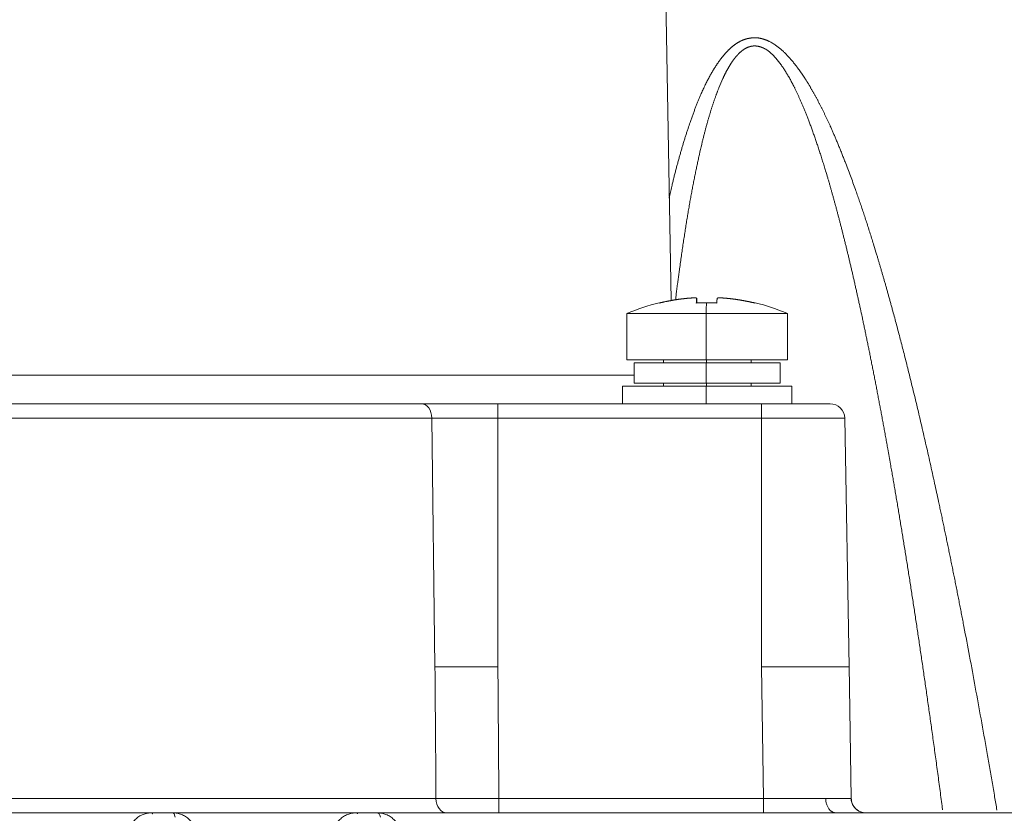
# Model space of a CAD drawing. Header units: millimetres. Extents: x 5437 to 18441, y -4466 to 3128.
# Tile 53 of 256: x 8140 to 8173, y -2734 to -2707. Entities that reach past the tile are written whole.
import ezdxf

# ---------------------------------------------------------------- set-up
doc = ezdxf.new("R2010")
doc.units = ezdxf.units.MM
doc.layers.add('1', color=7, linetype='Continuous', true_color=0xffffff)
doc.dimstyles.get("Standard").update_dxf_attribs({"dimtxt": 0.18, "dimasz": 0.18, "dimexe": 0.18, "dimexo": 0.0625, "dimgap": 0.09, "dimtad": 0, "dimtih": 1, "dimtoh": 1, "dimdec": 4, "dimzin": 0, "dimdsep": 46, "dimtxsty": 'Standard', "dimcen": 0.09, "dimadec": 0, "dimazin": 0, "dimtfac": 1, "dimtdec": 4, "dimtofl": 0, "dimtmove": 0, "dimatfit": 3, "dimfxl": 1, "dimtolj": 1, "dimtzin": 0, "dimarcsym": 0})

# ---------------------------------------------------------------- blocks, each defined once
blk = doc.blocks.new('*D53')
at = {"color": 0, "lineweight": -2, "transparency": 16777216}
for p, q in [((10989.431, -2154.415), (10692.917, -2240.821)), ((11069.431, -2154.415), (10989.431, -2154.415)), ((8443.39, -2896.322), (8443.57, -2896.322)), ((8443.48, -2896.412), (8443.48, -2896.232))]:
    blk.add_line(p, q, dxfattribs=at)
at = {"color": 0, "lineweight": 20, "transparency": 16777216}
blk.add_solid([(10689.187, -2228.02), (10696.648, -2253.622), (10616.112, -2263.203)], dxfattribs=at)
at = {"layer": 'Defpoints', "color": 0, "lineweight": 20, "transparency": 16777216}
for p in [(10616.112, -2263.203), (6270.848, -3529.44)]:
    blk.add_point(p, dxfattribs=at)
at = {"color": 0, "lineweight": 20, "transparency": 16777216, "insert": (11249.521, -2154.415), "char_height": 80, "attachment_point": 5}
blk.add_mtext('\\A1;R2260', dxfattribs=at)
blk = doc.blocks.new('*D54')
at = {"color": 0, "lineweight": -2, "transparency": 16777216}
blk.add_line((7492.685, -2896.322), (7463.516, -2896.322), dxfattribs=at)
at = {"color": 0, "lineweight": -3, "transparency": 16777216}
for start, end in [(14.724706, 87.329624), (101.590205, 175.275294)]:
    blk.add_arc((8434.119, -2896.322), 970.423, start, end, dxfattribs=at)
at = {"color": 0, "lineweight": 20, "transparency": 16777216}
for points in [[(9385.695, -2646.81), (9359.647, -2652.519), (9389.799, -2727.809)], [(7480.316, -2816.939), (7453.672, -2815.84), (7463.696, -2896.322)]]:
    blk.add_solid(points, dxfattribs=at)
at = {"layer": 'Defpoints', "color": 0, "lineweight": 20, "transparency": 16777216}
for p in [(7900.863, -2085.545), (10671.817, -2501.755), (7492.748, -2896.322), (7740.501, -2896.322), (8434.119, -2896.322)]:
    blk.add_point(p, dxfattribs=at)
at = {"color": 0, "lineweight": 20, "transparency": 16777216, "insert": (8359.241, -1928.792), "char_height": 80, "attachment_point": 5}
blk.add_mtext('\\A1;165%%D', dxfattribs=at)

msp = doc.modelspace()

# ---------------------------------------------------------------- linework, layer by layer
at = {"color": 7, "lineweight": 20}
msp.add_arc((8443.47995, -2896.41157), 893, 10.1099821, 350.11198757, dxfattribs=at)
at = {"layer": '1', "color": 0, "lineweight": 20}
for p, q in [((8161.51426, -2694.78666), (8161.88961, -2716.2906)), ((8162.76768, -2716.37332), (8162.76768, -2716.21061)), ((8160.3762, -2716.73437), (8160.3762, -2718.32157)), ((8160.37644, -2716.73437), (8163.09003, -2716.73437)), ((8165.87597, -2716.73437), (8163.09003, -2716.73437)), ((8163.09003, -2718.32157), (8163.09003, -2716.73437)), ((8165.8762, -2718.32157), (8165.8762, -2716.73437)), ((8160.3762, -2718.32157), (8163.09003, -2718.32157)), ((8160.6262, -2718.42157), (8163.09332, -2718.42157)), ((8160.6262, -2718.42157), (8160.6262, -2719.12157)), ((8161.6262, -2718.32157), (8161.6262, -2718.42157)), ((8165.8762, -2718.32157), (8163.09003, -2718.32157)), ((8163.09332, -2719.12157), (8163.09332, -2718.42157)), ((8165.6262, -2718.42157), (8163.09332, -2718.42157)), ((8163.10647, -2718.32157), (8163.10647, -2718.42157)), ((8164.6262, -2718.42157), (8164.6262, -2718.32157)), ((8165.6262, -2719.12157), (8165.6262, -2718.42157)), ((8101.20676, -2718.83902), (8160.62591, -2718.83902)), ((8160.2262, -2719.22157), (8163.08806, -2719.22157)), ((8160.2262, -2719.22157), (8160.2262, -2719.82157)), ((8160.6262, -2719.12157), (8163.09332, -2719.12157)), ((8161.6262, -2719.12157), (8161.6262, -2719.22157)), ((8166.0262, -2719.22157), (8163.08806, -2719.22157)), ((8163.08806, -2719.82157), (8163.08806, -2719.22157)), ((8165.6262, -2719.12157), (8163.09332, -2719.12157)), ((8163.10647, -2719.22157), (8163.10647, -2719.12157)), ((8164.6262, -2719.22157), (8164.6262, -2719.12157)), ((8166.0262, -2719.82157), (8166.0262, -2719.22157)), ((8115.12673, -2719.82157), (8153.34626, -2719.82157)), ((8155.96553, -2719.82157), (8164.97995, -2719.82157)), ((8155.96553, -2720.31284), (8155.96553, -2719.82157)), ((8164.97995, -2719.82157), (8167.33151, -2719.82157)), ((8164.97995, -2720.31284), (8164.97995, -2719.82157)), ((8153.70523, -2720.31284), (8115.02635, -2720.31284)), ((8155.96553, -2720.31284), (8153.70523, -2720.31284)), ((8153.81185, -2728.82157), (8153.70523, -2720.31284)), ((8155.96553, -2720.31284), (8155.96543, -2728.82157)), ((8164.97995, -2720.31284), (8155.96553, -2720.31284)), ((8167.83143, -2720.31284), (8164.97995, -2720.31284)), ((8164.98018, -2728.82157), (8164.97995, -2720.31284)), ((8167.83143, -2720.31284), (8167.97995, -2728.82157)), ((8165.05911, -2733.33029), (8164.98018, -2728.82157)), ((8168.05865, -2733.3303), (8167.97914, -2728.77471)), ((8138.5849, -2733.33029), (8153.84674, -2733.33029)), ((8155.99863, -2733.33029), (8165.05911, -2733.33029)), ((8165.05911, -2733.33029), (8165.05911, -2733.82157)), ((8137.8438, -2733.82157), (8144.11611, -2733.82157)), ((8144.11611, -2733.82157), (8144.8438, -2733.82157)), ((8144.8438, -2733.82157), (8151.11611, -2733.82157)), ((8151.11611, -2733.82157), (8151.8438, -2733.82157)), ((8151.8438, -2733.82157), (8186.91387, -2733.82157))]:
    msp.add_line(p, q, dxfattribs=at)
for centre, radius, start, end in [((8163.1262, -2723.17157), 7, 103.532219, 113.132396), ((8163.1262, -2723.17157), 7, 66.867604, 76.460108), ((8167.33151, -2720.32157), 0.5, 1, 90)]:
    msp.add_arc(centre, radius, start, end, dxfattribs=at)
for centre, major_axis, ratio, start_param, end_param in [((8164.84464, -2722.17934), (-3.35663, 5.81335), 0.01139016, 6.27660872, 6.32877142), ((8163.1262, -2723.17157), (0, -7), 0.01315222, 3.37775616, 3.54532913), ((8153.34626, -2720.32157), (0, -0.5), 0.71791323, 1.58824962, 3.14159265), ((8154.20539, -2733.32157), (0, -0.5), 0.71740425, 4.72984227, 6.28318531)]:
    msp.add_ellipse(centre, major_axis=major_axis, ratio=ratio, start_param=start_param, end_param=end_param, dxfattribs=at)
for points, degree, knots in [([(8163.39604, -2708.3044), (8163.40229, -2708.29466), (8163.41472, -2708.27527), (8163.43352, -2708.24652), (8163.45231, -2708.2182), (8163.4711, -2708.19032), (8163.4899, -2708.16288), (8163.50871, -2708.13587), (8163.52752, -2708.10931), (8163.54634, -2708.08318), (8163.56517, -2708.05748), (8163.584, -2708.03223), (8163.60284, -2708.00741), (8163.62169, -2707.98302), (8163.64054, -2707.95908), (8163.6594, -2707.93557), (8163.67826, -2707.9125), (8163.69713, -2707.88987), (8163.71601, -2707.86768), (8163.73489, -2707.84592), (8163.75378, -2707.8246), (8163.77268, -2707.80371), (8163.79159, -2707.78327), (8163.8105, -2707.76326), (8163.82942, -2707.74369), (8163.84834, -2707.72455), (8163.86727, -2707.70585), (8163.88621, -2707.68759), (8163.90516, -2707.66977), (8163.92411, -2707.65239), (8163.94307, -2707.63544), (8163.96204, -2707.61893), (8163.98102, -2707.60285), (8164, -2707.58722), (8164.01899, -2707.57202), (8164.03799, -2707.55726), (8164.057, -2707.54293), (8164.07601, -2707.52904), (8164.09503, -2707.51559), (8164.11406, -2707.50259), (8164.13309, -2707.48999), (8164.14586, -2707.48191), (8164.15222, -2707.47789)], 3, [0, 0, 0, 0, 0.03004253, 0.05980133, 0.08927788, 0.11847369, 0.14739034, 0.17602943, 0.20439261, 0.23248159, 0.26029812, 0.28784401, 0.31512112, 0.34213137, 0.36887673, 0.39535923, 0.42158097, 0.44754409, 0.47325083, 0.49870347, 0.52390437, 0.54885596, 0.57356073, 0.59802128, 0.62224025, 0.64622038, 0.66996449, 0.69347548, 0.71675635, 0.73981018, 0.76264013, 0.78524947, 0.80764157, 0.82981989, 0.85178799, 0.87354954, 0.8951083, 0.91646816, 0.93763311, 0.95860723, 0.97939476, 1, 1, 1, 1]), ([(8164.15222, -2707.47789), (8164.15754, -2707.47459), (8164.16815, -2707.46801), (8164.18418, -2707.45842), (8164.20025, -2707.44907), (8164.21639, -2707.43997), (8164.23258, -2707.43112), (8164.24882, -2707.42251), (8164.26513, -2707.41416), (8164.28149, -2707.40605), (8164.2979, -2707.3982), (8164.31437, -2707.39058), (8164.32541, -2707.3857), (8164.33093, -2707.38326)], 3, [0, 0, 0, 0, 0.0922428, 0.18418183, 0.27582921, 0.36719718, 0.45829809, 0.54914439, 0.63974866, 0.73012354, 0.82028181, 0.91023631, 1, 1, 1, 1]), ([(8164.33093, -2707.38326), (8164.33647, -2707.38098), (8164.34754, -2707.37642), (8164.36424, -2707.36992), (8164.38099, -2707.36367), (8164.39779, -2707.3577), (8164.41464, -2707.352), (8164.43155, -2707.34658), (8164.44852, -2707.34142), (8164.46554, -2707.33654), (8164.48261, -2707.33194), (8164.49973, -2707.3276), (8164.51691, -2707.32354), (8164.53414, -2707.31976), (8164.55143, -2707.31624), (8164.56877, -2707.313), (8164.58616, -2707.31003), (8164.60805, -2707.30665), (8164.63438, -2707.30316), (8164.66511, -2707.29998), (8164.69568, -2707.29771), (8164.72608, -2707.29634), (8164.75633, -2707.29588), (8164.78641, -2707.29633), (8164.81633, -2707.29769), (8164.84609, -2707.29991), (8164.86586, -2707.30215), (8164.87573, -2707.30328)], 3, [0, 0, 0, 0, 0.03228798, 0.06450305, 0.09665088, 0.12873717, 0.16076763, 0.19274803, 0.22468415, 0.2565818, 0.28844682, 0.32028504, 0.35210235, 0.3839046, 0.41569769, 0.4474875, 0.47927993, 0.51108086, 0.56717802, 0.62274891, 0.67782781, 0.73244992, 0.78665132, 0.84046895, 0.89394052, 0.9471045, 1, 1, 1, 1]), ([(8164.87573, -2707.30328), (8164.8807, -2707.30401), (8164.89066, -2707.30549), (8164.90562, -2707.30798), (8164.92061, -2707.31069), (8164.93564, -2707.3136), (8164.94565, -2707.31572), (8164.95067, -2707.31678)], 3, [0, 0, 0, 0, 0.19863259, 0.39791732, 0.59788591, 0.79856978, 1, 1, 1, 1]), ([(8164.95067, -2707.31678), (8164.95622, -2707.31801), (8164.96733, -2707.32045), (8164.98396, -2707.32444), (8165.00059, -2707.32865), (8165.01721, -2707.33311), (8165.03382, -2707.33782), (8165.05042, -2707.34278), (8165.06702, -2707.34799), (8165.0836, -2707.35344), (8165.10019, -2707.35914), (8165.11676, -2707.36509), (8165.13332, -2707.37129), (8165.14988, -2707.37773), (8165.16643, -2707.38442), (8165.18297, -2707.39137), (8165.19951, -2707.39855), (8165.21604, -2707.40599), (8165.23256, -2707.41367), (8165.26243, -2707.42801), (8165.30586, -2707.45047), (8165.36273, -2707.48309), (8165.42037, -2707.51929), (8165.47427, -2707.55606), (8165.5238, -2707.59192), (8165.5683, -2707.62562), (8165.61113, -2707.65969), (8165.65232, -2707.6941), (8165.69291, -2707.72988), (8165.73351, -2707.76736), (8165.77476, -2707.80681), (8165.81604, -2707.84776), (8165.85738, -2707.89022), (8165.89877, -2707.93417), (8165.94021, -2707.97962), (8165.98171, -2708.02657), (8166.02325, -2708.07502), (8166.06485, -2708.12496), (8166.1065, -2708.1764), (8166.14821, -2708.22934), (8166.18995, -2708.28379), (8166.2318, -2708.3397), (8166.2594, -2708.37776), (8166.27331, -2708.39694)], 3, [0, 0, 0, 0, 0.01040833, 0.02083011, 0.03126708, 0.04172096, 0.05219349, 0.06268637, 0.07320131, 0.08373999, 0.09430411, 0.10489533, 0.1155153, 0.12616567, 0.13684807, 0.14756411, 0.15831539, 0.16910349, 0.17992999, 0.19079642, 0.22808451, 0.26653779, 0.30622076, 0.34719218, 0.38008008, 0.41221295, 0.44360833, 0.47428509, 0.50426343, 0.53604963, 0.56835044, 0.60117803, 0.63454399, 0.66845936, 0.70293466, 0.73797989, 0.77360457, 0.80981779, 0.84662817, 0.88404394, 0.92207292, 0.96072258, 1, 1, 1, 1]), ([(8164.49797, -2707.63231), (8164.49388, -2707.63414), (8164.48566, -2707.63783), (8164.47341, -2707.64368), (8164.46117, -2707.64979), (8164.44893, -2707.65617), (8164.43671, -2707.66282), (8164.4245, -2707.66975), (8164.41229, -2707.67695), (8164.4001, -2707.68442), (8164.38792, -2707.69216), (8164.37575, -2707.70017), (8164.36359, -2707.70846), (8164.35144, -2707.71702), (8164.3393, -2707.72585), (8164.32718, -2707.73495), (8164.31506, -2707.74433), (8164.30295, -2707.75397), (8164.29086, -2707.76389), (8164.27878, -2707.77408), (8164.26671, -2707.78454), (8164.25465, -2707.79528), (8164.2426, -2707.80629), (8164.23056, -2707.81757), (8164.21853, -2707.82912), (8164.20652, -2707.84094), (8164.19452, -2707.85304), (8164.18253, -2707.8654), (8164.17055, -2707.87804), (8164.15858, -2707.89095), (8164.14662, -2707.90414), (8164.13468, -2707.91759), (8164.12274, -2707.93132), (8164.11082, -2707.94532), (8164.09892, -2707.95959), (8164.08701, -2707.97413), (8164.07914, -2707.98398), (8164.07519, -2707.98893)], 3, [0, 0, 0, 0, 0.02475754, 0.04968013, 0.07477419, 0.10004601, 0.12550175, 0.15114744, 0.17698897, 0.20303211, 0.22928247, 0.25574556, 0.28242674, 0.30933125, 0.33646418, 0.36383052, 0.39143511, 0.41928269, 0.44737785, 0.47572508, 0.50432875, 0.53319309, 0.56232225, 0.59172024, 0.62139099, 0.65133828, 0.68156584, 0.71207725, 0.74287601, 0.77396553, 0.80534912, 0.83702999, 0.86901127, 0.901296, 0.93388713, 0.96678753, 1, 1, 1, 1]), ([(8165.02075, -2707.63621), (8165.01632, -2707.63429), (8165.00749, -2707.63045), (8164.99421, -2707.62503), (8164.98093, -2707.61987), (8164.96767, -2707.61501), (8164.95442, -2707.61044), (8164.94118, -2707.60616), (8164.92794, -2707.60217), (8164.91473, -2707.59846), (8164.90152, -2707.59504), (8164.88832, -2707.59191), (8164.87513, -2707.58907), (8164.86196, -2707.58652), (8164.8488, -2707.58426), (8164.83565, -2707.58229), (8164.82251, -2707.5806), (8164.80938, -2707.57921), (8164.79626, -2707.5781), (8164.78316, -2707.57728), (8164.77006, -2707.57675), (8164.75698, -2707.57651), (8164.74391, -2707.57655), (8164.73086, -2707.57689), (8164.71781, -2707.57751), (8164.70478, -2707.57842), (8164.69175, -2707.57962), (8164.67875, -2707.58111), (8164.66575, -2707.58289), (8164.65276, -2707.58496), (8164.63979, -2707.58732), (8164.62683, -2707.58996), (8164.61388, -2707.59289), (8164.60095, -2707.59611), (8164.58803, -2707.59962), (8164.57512, -2707.60342), (8164.56222, -2707.60751), (8164.54934, -2707.61189), (8164.53647, -2707.61655), (8164.52361, -2707.62151), (8164.51076, -2707.62674), (8164.50224, -2707.63045), (8164.49797, -2707.63231)], 3, [0, 0, 0, 0, 0.02604377, 0.05192894, 0.077663, 0.10325357, 0.12870841, 0.15403537, 0.17924246, 0.20433778, 0.22932954, 0.25422607, 0.27903578, 0.30376717, 0.32842882, 0.35302939, 0.37757761, 0.40208224, 0.42655211, 0.45099609, 0.47542306, 0.49984194, 0.52426163, 0.54869105, 0.57313912, 0.59761471, 0.62212668, 0.64668385, 0.67129498, 0.69596879, 0.72071391, 0.74553891, 0.77045229, 0.79546244, 0.82057765, 0.84580613, 0.87115596, 0.89663511, 0.92225143, 0.94801264, 0.97392635, 1, 1, 1, 1]), ([(8165.37278, -2707.88613), (8165.3677, -2707.88097), (8165.35765, -2707.87077), (8165.34255, -2707.85588), (8165.32764, -2707.8415), (8165.31289, -2707.82766), (8165.29832, -2707.81434), (8165.28391, -2707.80155), (8165.26968, -2707.78928), (8165.25562, -2707.77754), (8165.24173, -2707.76633), (8165.22801, -2707.75564), (8165.21446, -2707.74548), (8165.19682, -2707.73278), (8165.17441, -2707.71767), (8165.14659, -2707.70038), (8165.11726, -2707.68356), (8165.08645, -2707.66721), (8165.05417, -2707.65126), (8165.03202, -2707.64129), (8165.02075, -2707.63621)], 3, [0, 0, 0, 0, 0.04869391, 0.09635854, 0.14300114, 0.18862945, 0.23325174, 0.27687687, 0.31951431, 0.36117421, 0.40186745, 0.4416057, 0.48040151, 0.51826836, 0.59145249, 0.66736229, 0.74609185, 0.82772549, 0.91233889, 1, 1, 1, 1]), ([(8164.07519, -2707.98893), (8164.07064, -2707.9947), (8164.06148, -2708.0063), (8164.04788, -2708.02401), (8164.03428, -2708.04207), (8164.02071, -2708.0605), (8164.00715, -2708.07928), (8163.99362, -2708.09842), (8163.9801, -2708.11792), (8163.9666, -2708.13778), (8163.95311, -2708.158), (8163.93965, -2708.17858), (8163.9262, -2708.19952), (8163.91278, -2708.22081), (8163.89937, -2708.24247), (8163.88598, -2708.26448), (8163.87261, -2708.28686), (8163.85926, -2708.30959), (8163.84593, -2708.33268), (8163.83262, -2708.35613), (8163.81932, -2708.37994), (8163.80605, -2708.40411), (8163.7928, -2708.42864), (8163.77956, -2708.45352), (8163.76635, -2708.47877), (8163.75315, -2708.50438), (8163.73997, -2708.53034), (8163.72682, -2708.55666), (8163.71368, -2708.58335), (8163.70056, -2708.61039), (8163.68747, -2708.63779), (8163.67438, -2708.66555), (8163.66574, -2708.68422), (8163.6614, -2708.6936)], 3, [0, 0, 0, 0, 0.02746918, 0.05523562, 0.08330212, 0.11167139, 0.14034606, 0.16932866, 0.19862165, 0.22822741, 0.25814826, 0.28838642, 0.31894407, 0.3498233, 0.38102615, 0.41255458, 0.44441051, 0.47659579, 0.50911222, 0.54196154, 0.57514543, 0.60866554, 0.64252345, 0.67672071, 0.71125882, 0.74613923, 0.78136335, 0.81693255, 0.85284815, 0.88911147, 0.92572374, 0.96268619, 1, 1, 1, 1]), ([(8165.81606, -2708.46403), (8165.80983, -2708.45406), (8165.79746, -2708.43425), (8165.77877, -2708.40491), (8165.76012, -2708.37608), (8165.74151, -2708.34777), (8165.72293, -2708.31999), (8165.70438, -2708.29272), (8165.68588, -2708.26598), (8165.6674, -2708.23977), (8165.64896, -2708.21407), (8165.63056, -2708.1889), (8165.61219, -2708.16424), (8165.59386, -2708.14011), (8165.57556, -2708.1165), (8165.5573, -2708.09342), (8165.53907, -2708.07085), (8165.52088, -2708.04881), (8165.50272, -2708.02729), (8165.4846, -2708.00629), (8165.46652, -2707.98582), (8165.44848, -2707.96585), (8165.43636, -2707.95284), (8165.43034, -2707.94638)], 3, [0, 0, 0, 0, 0.05397849, 0.10729585, 0.15995539, 0.21196055, 0.26331489, 0.31402212, 0.36408609, 0.4135108, 0.4623004, 0.51045922, 0.55799176, 0.60490268, 0.65119685, 0.69687932, 0.74195537, 0.78643048, 0.83031034, 0.87360091, 0.91630837, 0.95843916, 1, 1, 1, 1]), ([(8162.54131, -2710.19409), (8162.5488, -2710.17256), (8162.56369, -2710.12975), (8162.58617, -2710.06607), (8162.6086, -2710.00325), (8162.63098, -2709.94132), (8162.65333, -2709.88027), (8162.67563, -2709.82009), (8162.6979, -2709.7608), (8162.72012, -2709.70238), (8162.7423, -2709.64485), (8162.76444, -2709.58819), (8162.78654, -2709.53241), (8162.8086, -2709.47751), (8162.83063, -2709.42349), (8162.85261, -2709.37035), (8162.87817, -2709.30946), (8162.90746, -2709.24106), (8162.94068, -2709.16539), (8162.9741, -2709.09116), (8163.00773, -2709.01836), (8163.04156, -2708.947), (8163.07559, -2708.87708), (8163.10982, -2708.80859), (8163.14426, -2708.74154), (8163.17889, -2708.67593), (8163.21374, -2708.61176), (8163.24875, -2708.54898), (8163.27251, -2708.5079), (8163.28431, -2708.48751)], 3, [0, 0, 0, 0, 0.03627545, 0.0721227, 0.10754235, 0.142535, 0.1771013, 0.21124189, 0.24495744, 0.27824868, 0.31111633, 0.34356115, 0.37558393, 0.4071855, 0.43836671, 0.46912845, 0.49947165, 0.5444195, 0.58876379, 0.63250861, 0.67565819, 0.71821698, 0.76018959, 0.80158083, 0.84239572, 0.8826395, 0.92231764, 0.96143582, 1, 1, 1, 1]), ([(8163.28431, -2708.4875), (8163.29042, -2708.47708), (8163.30261, -2708.45628), (8163.32109, -2708.42533), (8163.33966, -2708.39466), (8163.35834, -2708.36429), (8163.3771, -2708.3342), (8163.38974, -2708.31432), (8163.39604, -2708.3044)], 3, [0, 0, 0, 0, 0.1685334, 0.3363104, 0.5033382, 0.66962412, 0.83517555, 1, 1, 1, 1]), ([(8166.36669, -2709.5529), (8166.35929, -2709.5357), (8166.34461, -2709.50156), (8166.32253, -2709.45089), (8166.30061, -2709.40112), (8166.27884, -2709.35226), (8166.25722, -2709.30432), (8166.23576, -2709.25728), (8166.21445, -2709.21116), (8166.1933, -2709.16594), (8166.1723, -2709.12164), (8166.15145, -2709.07825), (8166.13075, -2709.03577), (8166.11021, -2708.9942), (8166.08551, -2708.94495), (8166.05646, -2708.88816), (8166.0228, -2708.82401), (8165.98892, -2708.76105), (8165.95483, -2708.69928), (8165.92052, -2708.63871), (8165.88599, -2708.57935), (8165.85129, -2708.52114), (8165.82775, -2708.48299), (8165.81606, -2708.46403)], 3, [0, 0, 0, 0, 0.04575572, 0.09079435, 0.13511678, 0.17872396, 0.22161687, 0.26379655, 0.30526409, 0.34602065, 0.38606744, 0.42540575, 0.46403691, 0.50196237, 0.53918362, 0.59928995, 0.65866454, 0.71731513, 0.77524976, 0.83247675, 0.88900475, 0.94484273, 1, 1, 1, 1]), ([(8166.4686, -2708.68418), (8166.47598, -2708.69567), (8166.4908, -2708.71873), (8166.51289, -2708.75357), (8166.53498, -2708.78875), (8166.55705, -2708.82425), (8166.5791, -2708.86009), (8166.60113, -2708.89626), (8166.62315, -2708.93277), (8166.64514, -2708.96961), (8166.66712, -2709.00678), (8166.68908, -2709.04428), (8166.71103, -2709.08212), (8166.73295, -2709.12029), (8166.75486, -2709.1588), (8166.77676, -2709.19763), (8166.79863, -2709.2368), (8166.82049, -2709.27631), (8166.84233, -2709.31614), (8166.86415, -2709.35631), (8166.88596, -2709.39681), (8166.90775, -2709.43765), (8166.92952, -2709.47882), (8166.95127, -2709.52032), (8166.97301, -2709.56215), (8166.99473, -2709.60432), (8167.01643, -2709.64682), (8167.03812, -2709.68966), (8167.05979, -2709.73282), (8167.08144, -2709.77632), (8167.10308, -2709.82016), (8167.1247, -2709.86432), (8167.1463, -2709.90882), (8167.16789, -2709.95365), (8167.18946, -2709.99882), (8167.21101, -2710.04432), (8167.23254, -2710.09015), (8167.25406, -2710.13631), (8167.27557, -2710.18281), (8167.29705, -2710.22964), (8167.31853, -2710.2768), (8167.33277, -2710.30839), (8167.33992, -2710.32423)], 3, [0, 0, 0, 0, 0.02221919, 0.04457423, 0.06706573, 0.08969431, 0.11246057, 0.13536511, 0.1584085, 0.18159133, 0.20491414, 0.22837749, 0.25198192, 0.27572796, 0.29961614, 0.32364697, 0.34782094, 0.37213856, 0.3966003, 0.42120666, 0.44595808, 0.47085505, 0.495898, 0.52108739, 0.54642365, 0.57190721, 0.59753848, 0.6233179, 0.64924585, 0.67532276, 0.70154899, 0.72792496, 0.75445102, 0.78112757, 0.80795496, 0.83493356, 0.86206372, 0.8893458, 0.91678013, 0.94436705, 0.9721069, 1, 1, 1, 1]), ([(8163.52767, -2709.00518), (8163.52255, -2709.01799), (8163.51228, -2709.04373), (8163.49702, -2709.08269), (8163.48178, -2709.12216), (8163.46657, -2709.16214), (8163.45139, -2709.20265), (8163.43624, -2709.24367), (8163.42111, -2709.28521), (8163.40601, -2709.32727), (8163.39094, -2709.36984), (8163.3759, -2709.41293), (8163.36089, -2709.45654), (8163.34591, -2709.50067), (8163.33095, -2709.54531), (8163.31603, -2709.59048), (8163.30113, -2709.63616), (8163.28626, -2709.68235), (8163.27142, -2709.72907), (8163.25661, -2709.7763), (8163.24183, -2709.82405), (8163.22708, -2709.87232), (8163.21237, -2709.9211), (8163.19768, -2709.97041), (8163.18302, -2710.02023), (8163.16839, -2710.07056), (8163.15379, -2710.12142), (8163.13922, -2710.17279), (8163.12468, -2710.22468), (8163.11018, -2710.27709), (8163.0957, -2710.33002), (8163.08126, -2710.38346), (8163.06684, -2710.43742), (8163.05246, -2710.4919), (8163.03811, -2710.54689), (8163.02379, -2710.60241), (8163.00951, -2710.65844), (8162.99525, -2710.71499), (8162.98103, -2710.77205), (8162.96684, -2710.82964), (8162.95267, -2710.88774), (8162.94331, -2710.92667), (8162.93861, -2710.94621)], 3, [0, 0, 0, 0, 0.02060936, 0.04143819, 0.06248707, 0.08375654, 0.10524717, 0.12695947, 0.14889397, 0.17105115, 0.19343149, 0.21603547, 0.23886354, 0.26191613, 0.28519369, 0.30869661, 0.3324253, 0.35638017, 0.38056157, 0.4049699, 0.42960551, 0.45446874, 0.47955994, 0.50487944, 0.53042756, 0.55620462, 0.58221092, 0.60844677, 0.63491244, 0.66160822, 0.6885344, 0.71569123, 0.74307897, 0.77069789, 0.79854823, 0.82663023, 0.85494413, 0.88349016, 0.91226854, 0.9412795, 0.97052325, 1, 1, 1, 1]), ([(8166.56676, -2710.04471), (8166.55933, -2710.02558), (8166.54454, -2709.98751), (8166.52222, -2709.93081), (8166.49993, -2709.8748), (8166.47767, -2709.81947), (8166.45544, -2709.76482), (8166.43324, -2709.71086), (8166.41106, -2709.65758), (8166.38893, -2709.60498), (8166.37407, -2709.5702), (8166.36669, -2709.5529)], 3, [0, 0, 0, 0, 0.11585948, 0.23052721, 0.34400507, 0.45629505, 0.56739917, 0.67731953, 0.78605828, 0.89361767, 1, 1, 1, 1]), ([(8167.17973, -2711.85257), (8167.17112, -2711.82414), (8167.15397, -2711.76754), (8167.1281, -2711.68312), (8167.10227, -2711.59957), (8167.07647, -2711.51688), (8167.05069, -2711.43506), (8167.02495, -2711.35411), (8166.99923, -2711.27402), (8166.97355, -2711.19479), (8166.9479, -2711.11643), (8166.92227, -2711.03894), (8166.89668, -2710.96231), (8166.87112, -2710.88655), (8166.84559, -2710.81166), (8166.82009, -2710.73763), (8166.79462, -2710.66446), (8166.76919, -2710.59216), (8166.74379, -2710.52073), (8166.71842, -2710.45016), (8166.69308, -2710.38046), (8166.66778, -2710.31163), (8166.64251, -2710.24366), (8166.61727, -2710.17655), (8166.59208, -2710.11031), (8166.57517, -2710.06649), (8166.56676, -2710.04471)], 3, [0, 0, 0, 0, 0.0466127, 0.09279222, 0.13853892, 0.18385317, 0.22873534, 0.27318582, 0.31720502, 0.36079335, 0.40395123, 0.44667911, 0.48897743, 0.53084667, 0.5722873, 0.61329982, 0.65388473, 0.69404258, 0.73377389, 0.77307924, 0.81195921, 0.85041439, 0.88844541, 0.9260529, 0.96323754, 1, 1, 1, 1]), ([(8161.82063, -2712.78289), (8161.82472, -2712.76491), (8161.8363, -2712.71419), (8161.85543, -2712.63112), (8161.87807, -2712.53404), (8161.90073, -2712.43804), (8161.92726, -2712.32702), (8161.95782, -2712.20122), (8161.99263, -2712.06095), (8162.02772, -2711.92249), (8162.06308, -2711.78583), (8162.09873, -2711.65098), (8162.13465, -2711.51793), (8162.17086, -2711.38669), (8162.20734, -2711.25726), (8162.24411, -2711.12964), (8162.28115, -2711.00382), (8162.31848, -2710.87981), (8162.35608, -2710.7576), (8162.39398, -2710.63721), (8162.4321, -2710.51859), (8162.458, -2710.44031), (8162.47087, -2710.40141)], 3, [0, 0, 0, 0, 0.02227146, 0.06284436, 0.10300726, 0.14276052, 0.18210452, 0.24108497, 0.29942106, 0.35711444, 0.41416686, 0.47058011, 0.52635604, 0.58149657, 0.63600367, 0.68987941, 0.74312592, 0.7957454, 0.84774013, 0.89911249, 0.94986493, 1, 1, 1, 1]), ([(8167.33992, -2710.32423), (8167.34826, -2710.34281), (8167.36502, -2710.38017), (8167.39007, -2710.43659), (8167.41519, -2710.49366), (8167.4404, -2710.55138), (8167.45714, -2710.59013), (8167.46555, -2710.60959)], 3, [0, 0, 0, 0, 0.19607172, 0.39410481, 0.59410208, 0.79606626, 1, 1, 1, 1]), ([(8167.46555, -2710.60959), (8167.47405, -2710.62936), (8167.4912, -2710.66923), (8167.5169, -2710.72966), (8167.54286, -2710.79118), (8167.56907, -2710.85379), (8167.59552, -2710.91749), (8167.62222, -2710.98229), (8167.64916, -2711.04818), (8167.67635, -2711.11516), (8167.70379, -2711.18324), (8167.73148, -2711.25241), (8167.75942, -2711.32267), (8167.7876, -2711.39403), (8167.81603, -2711.46648), (8167.86631, -2711.59543), (8167.93729, -2711.77987), (8168.02744, -2712.01895), (8168.11487, -2712.25584), (8168.19328, -2712.47313), (8168.26375, -2712.67229), (8168.32734, -2712.8548), (8168.39081, -2713.03979), (8168.45416, -2713.22727), (8168.51739, -2713.41723), (8168.5805, -2713.60968), (8168.6435, -2713.8046), (8168.70636, -2714.00202), (8168.76916, -2714.20191), (8168.81058, -2714.33613), (8168.83141, -2714.40361)], 3, [0, 0, 0, 0, 0.01604969, 0.03237035, 0.04896221, 0.06582546, 0.0829603, 0.10036692, 0.11804551, 0.13599622, 0.15421923, 0.17271469, 0.19148276, 0.21052357, 0.22983727, 0.24942399, 0.31355317, 0.37691652, 0.43951802, 0.50136182, 0.54867937, 0.59655884, 0.64500178, 0.69400972, 0.74358409, 0.7937263, 0.84443771, 0.89571963, 0.94757331, 1, 1, 1, 1]), ([(8162.85851, -2711.2911), (8162.85273, -2711.3169), (8162.8411, -2711.36874), (8162.82385, -2711.44698), (8162.80663, -2711.52604), (8162.78946, -2711.60593), (8162.77233, -2711.68665), (8162.75526, -2711.76819), (8162.73823, -2711.85056), (8162.72125, -2711.93377), (8162.70432, -2712.01779), (8162.68744, -2712.10265), (8162.6706, -2712.18833), (8162.65382, -2712.27484), (8162.63709, -2712.36218), (8162.6204, -2712.45035), (8162.60377, -2712.53935), (8162.58719, -2712.62917), (8162.57066, -2712.71982), (8162.55418, -2712.8113), (8162.53775, -2712.90361), (8162.52137, -2712.99674), (8162.50504, -2713.0907), (8162.48877, -2713.18549), (8162.47255, -2713.28111), (8162.45638, -2713.37756), (8162.44027, -2713.47483), (8162.42421, -2713.57293), (8162.4082, -2713.67186), (8162.39225, -2713.77162), (8162.37635, -2713.8722), (8162.36051, -2713.97362), (8162.34472, -2714.07586), (8162.32899, -2714.17893), (8162.31331, -2714.28282), (8162.29769, -2714.38755), (8162.28212, -2714.4931), (8162.26661, -2714.59948), (8162.25116, -2714.70669), (8162.23576, -2714.81472), (8162.22042, -2714.92359), (8162.20514, -2715.03328), (8162.18992, -2715.1438), (8162.17475, -2715.25515), (8162.15965, -2715.36732), (8162.1446, -2715.48032), (8162.1296, -2715.59415), (8162.11971, -2715.67033), (8162.11474, -2715.70856)], 3, [0, 0, 0, 0, 0.01780628, 0.03578565, 0.05393827, 0.07226429, 0.09076384, 0.10943707, 0.12828411, 0.14730509, 0.16650014, 0.18586938, 0.20541293, 0.22513092, 0.24502345, 0.26509063, 0.28533258, 0.3057494, 0.3263412, 0.34710806, 0.3680501, 0.38916741, 0.41046007, 0.43192819, 0.45357184, 0.47539112, 0.49738611, 0.51955689, 0.54190355, 0.56442615, 0.58712478, 0.60999951, 0.63305042, 0.65627757, 0.67968104, 0.7032609, 0.7270172, 0.75095002, 0.77505943, 0.79934547, 0.82380822, 0.84844773, 0.87326406, 0.89825727, 0.92342742, 0.94877455, 0.97429873, 1, 1, 1, 1]), ([(8168.36943, -2716.57792), (8168.35859, -2716.52796), (8168.33699, -2716.42846), (8168.30444, -2716.27989), (8168.27193, -2716.1326), (8168.23945, -2715.98659), (8168.20701, -2715.84186), (8168.17461, -2715.69841), (8168.14224, -2715.55624), (8168.1099, -2715.41536), (8168.0776, -2715.27576), (8168.04534, -2715.13744), (8168.01312, -2715.0004), (8167.98093, -2714.86464), (8167.94878, -2714.73016), (8167.91668, -2714.59697), (8167.88461, -2714.46506), (8167.85258, -2714.33443), (8167.82059, -2714.20508), (8167.78865, -2714.07701), (8167.75675, -2713.95022), (8167.72489, -2713.82472), (8167.69307, -2713.7005), (8167.66129, -2713.57755), (8167.62956, -2713.4559), (8167.59788, -2713.33552), (8167.56624, -2713.21642), (8167.53464, -2713.09861), (8167.50309, -2712.98207), (8167.47159, -2712.86682), (8167.44014, -2712.75285), (8167.40873, -2712.64017), (8167.37737, -2712.52876), (8167.34606, -2712.41864), (8167.31479, -2712.30979), (8167.2836, -2712.20223), (8167.26266, -2712.13099), (8167.25225, -2712.09557)], 3, [0, 0, 0, 0, 0.03317487, 0.06607777, 0.09870878, 0.13106798, 0.16315547, 0.19497134, 0.22651569, 0.2577886, 0.28879019, 0.31952056, 0.3499798, 0.38016803, 0.41008536, 0.43973191, 0.46910779, 0.49821312, 0.52704803, 0.55561264, 0.58390709, 0.6119315, 0.63968603, 0.66717082, 0.694386, 0.72133174, 0.74800819, 0.77441552, 0.80055388, 0.82642345, 0.85202441, 0.87735694, 0.90242124, 0.92721748, 0.95174589, 0.97600665, 1, 1, 1, 1]), ([(8168.92333, -2714.70568), (8168.93457, -2714.74308), (8168.95719, -2714.81829), (8168.991, -2714.93176), (8169.02496, -2715.04645), (8169.05904, -2715.16237), (8169.09325, -2715.27951), (8169.12759, -2715.39788), (8169.16206, -2715.51747), (8169.19665, -2715.63829), (8169.23138, -2715.76033), (8169.26623, -2715.88359), (8169.30122, -2716.00808), (8169.33633, -2716.1338), (8169.37157, -2716.26074), (8169.40694, -2716.3889), (8169.44245, -2716.51829), (8169.50936, -2716.76356), (8169.60726, -2717.12735), (8169.73506, -2717.61246), (8169.86253, -2718.10646), (8169.97249, -2718.54139), (8170.06555, -2718.91545), (8170.14213, -2719.22685), (8170.21873, -2719.54204), (8170.29537, -2719.86101), (8170.37205, -2720.18377), (8170.44876, -2720.51031), (8170.52551, -2720.84063), (8170.6023, -2721.17474), (8170.67913, -2721.51263), (8170.75599, -2721.85431), (8170.83294, -2722.19976), (8170.88387, -2722.43141), (8170.90946, -2722.54783)], 3, [0, 0, 0, 0, 0.01449073, 0.02913045, 0.04391925, 0.0588572, 0.07394439, 0.08918087, 0.10456672, 0.12010202, 0.13578682, 0.15162119, 0.16760519, 0.18373889, 0.20002234, 0.2164556, 0.23303872, 0.24977177, 0.31072141, 0.37271733, 0.43576194, 0.49985751, 0.53902915, 0.57865527, 0.61873628, 0.6592726, 0.70026464, 0.74171278, 0.7836174, 0.82597887, 0.86879752, 0.91207371, 0.95580777, 1, 1, 1, 1]), ([(8162.06933, -2716.06534), (8162.06395, -2716.10847), (8162.05554, -2716.17591), (8162.04723, -2716.24338), (8162.04424, -2716.26772)], 3, [0, 0, 0, 0, 0.63939643, 1, 1, 1, 1]), ([(8162.76768, -2716.21061), (8162.76794, -2716.20876), (8162.76627, -2716.20713), (8162.76095, -2716.20498), (8162.75871, -2716.20431), (8162.75327, -2716.20309), (8162.75005, -2716.20253), (8162.73914, -2716.20104), (8162.73016, -2716.20029), (8162.71416, -2716.19953), (8162.70838, -2716.19933), (8162.69603, -2716.19908), (8162.68952, -2716.19901), (8162.66903, -2716.19901), (8162.65408, -2716.19926), (8162.62968, -2716.20002), (8162.62123, -2716.20034), (8162.60403, -2716.20109), (8162.58646, -2716.20196), (8162.56814, -2716.20306), (8162.54945, -2716.20428), (8162.53986, -2716.20495), (8162.51093, -2716.20712), (8162.49141, -2716.20876), (8162.47166, -2716.21061)], 3, [0, 0, 0, 0, 0.125, 0.125, 0.1875, 0.1875, 0.25, 0.25, 0.375, 0.375, 0.4375, 0.4375, 0.5, 0.5, 0.625, 0.625, 0.6875, 0.6875, 0.75, 0.8125, 0.8125, 0.875, 0.875, 1, 1, 1, 1]), ([(8163.77154, -2716.21061), (8163.75179, -2716.20876), (8163.73233, -2716.20713), (8163.70354, -2716.20498), (8163.69402, -2716.20431), (8163.67511, -2716.20309), (8163.6657, -2716.20253), (8163.63831, -2716.20104), (8163.62095, -2716.20029), (8163.59625, -2716.19953), (8163.58822, -2716.19933), (8163.57274, -2716.19908), (8163.56537, -2716.19901), (8163.54432, -2716.19901), (8163.53168, -2716.19926), (8163.51488, -2716.20002), (8163.50967, -2716.20034), (8163.50018, -2716.20109), (8163.49158, -2716.20196), (8163.48474, -2716.20306), (8163.47878, -2716.20428), (8163.47624, -2716.20495), (8163.47007, -2716.20712), (8163.46788, -2716.20876), (8163.46762, -2716.21061)], 3, [0, 0, 0, 0, 0.125, 0.125, 0.1875, 0.1875, 0.25, 0.25, 0.375, 0.375, 0.4375, 0.4375, 0.5, 0.5, 0.625, 0.625, 0.6875, 0.6875, 0.75, 0.8125, 0.8125, 0.875, 0.875, 1, 1, 1, 1]), ([(8169.30682, -2721.36854), (8169.2954, -2721.30472), (8169.27265, -2721.17754), (8169.23838, -2720.98749), (8169.20415, -2720.79883), (8169.16995, -2720.61158), (8169.13578, -2720.42572), (8169.10165, -2720.24127), (8169.06755, -2720.05822), (8169.03349, -2719.87656), (8168.99947, -2719.69631), (8168.96548, -2719.51746), (8168.93153, -2719.34001), (8168.89761, -2719.16395), (8168.86374, -2718.9893), (8168.8299, -2718.81605), (8168.79611, -2718.6442), (8168.76236, -2718.47374), (8168.72864, -2718.30469), (8168.69497, -2718.13704), (8168.66134, -2717.97079), (8168.62776, -2717.80593), (8168.59422, -2717.64248), (8168.56072, -2717.48043), (8168.52727, -2717.31978), (8168.49386, -2717.16053), (8168.46052, -2717.00267), (8168.43818, -2716.89793), (8168.42706, -2716.84578)], 3, [0, 0, 0, 0, 0.04221282, 0.08412511, 0.12573692, 0.16704831, 0.20805931, 0.24876997, 0.28918035, 0.3292905, 0.36910047, 0.40861031, 0.44782009, 0.48672984, 0.52533964, 0.56364955, 0.60165961, 0.6393699, 0.67678048, 0.71389142, 0.75070277, 0.78721461, 0.82342702, 0.85934005, 0.89495379, 0.93026831, 0.96528368, 1, 1, 1, 1]), ([(8153.34626, -2719.82157), (8153.60682, -2719.82157), (8153.90184, -2719.82157), (8154.22563, -2719.82157), (8154.76465, -2719.82157), (8155.33687, -2719.82157), (8155.54546, -2719.82157), (8155.75549, -2719.82157), (8155.96553, -2719.82157)], 5, [0, 0, 0, 0, 0, 0, 0.64055427, 0.64055427, 0.64055427, 1, 1, 1, 1, 1, 1]), ([(8170.81475, -2731.00615), (8170.80276, -2730.92003), (8170.77885, -2730.74829), (8170.74285, -2730.4915), (8170.70689, -2730.23625), (8170.67094, -2729.98257), (8170.63501, -2729.73045), (8170.59911, -2729.47988), (8170.56323, -2729.23088), (8170.52738, -2728.98343), (8170.49155, -2728.73754), (8170.45575, -2728.49322), (8170.41998, -2728.25045), (8170.38423, -2728.00923), (8170.34852, -2727.76958), (8170.31283, -2727.53149), (8170.27718, -2727.29496), (8170.24156, -2727.05998), (8170.20598, -2726.82656), (8170.17043, -2726.59471), (8170.13491, -2726.36441), (8170.09943, -2726.13567), (8170.06399, -2725.90849), (8170.02859, -2725.68287), (8169.99323, -2725.45881), (8169.9579, -2725.2363), (8169.92262, -2725.01536), (8169.88738, -2724.79597), (8169.85218, -2724.57815), (8169.81702, -2724.36188), (8169.78191, -2724.14717), (8169.74685, -2723.93402), (8169.71183, -2723.72243), (8169.67686, -2723.5124), (8169.64193, -2723.30393), (8169.60706, -2723.09701), (8169.57223, -2722.89166), (8169.53745, -2722.68786), (8169.50273, -2722.48562), (8169.46805, -2722.28495), (8169.43344, -2722.08582), (8169.41028, -2721.95362), (8169.39874, -2721.88776)], 3, [0, 0, 0, 0, 0.02827452, 0.05638098, 0.08431938, 0.11208974, 0.13969207, 0.16712637, 0.19439265, 0.22149093, 0.24842121, 0.27518351, 0.30177783, 0.32820418, 0.35446258, 0.38055304, 0.40647557, 0.43223017, 0.45781687, 0.48323568, 0.50848659, 0.53356964, 0.55848483, 0.58323218, 0.60781169, 0.63222339, 0.65646729, 0.68054339, 0.70445172, 0.7281923, 0.75176513, 0.77517023, 0.79840762, 0.82147732, 0.84437933, 0.86711369, 0.88968041, 0.9120795, 0.93431098, 0.95637488, 0.97827122, 1, 1, 1, 1]), ([(8171.04293, -2723.1623), (8171.05618, -2723.22396), (8171.08275, -2723.34758), (8171.12242, -2723.53348), (8171.16208, -2723.72027), (8171.20171, -2723.90796), (8171.24132, -2724.09656), (8171.28091, -2724.28604), (8171.32046, -2724.47643), (8171.36, -2724.66771), (8171.39951, -2724.85989), (8171.43899, -2725.05297), (8171.47845, -2725.24695), (8171.51788, -2725.44182), (8171.55729, -2725.63759), (8171.59668, -2725.83426), (8171.63604, -2726.03182), (8171.67538, -2726.23029), (8171.71469, -2726.42965), (8171.75398, -2726.6299), (8171.79324, -2726.83106), (8171.83249, -2727.03311), (8171.8717, -2727.23606), (8171.96328, -2727.71234), (8172.1073, -2728.47273), (8172.30258, -2729.52817), (8172.49949, -2730.61654), (8172.66027, -2731.52448), (8172.78542, -2732.24189), (8172.87471, -2732.75876), (8172.95973, -2733.25563), (8173.01477, -2733.58023), (8173.04031, -2733.73148)], 3, [0, 0, 0, 0, 0.01758326, 0.03524775, 0.0529935, 0.07082054, 0.08872889, 0.1067186, 0.1247897, 0.1429422, 0.16117615, 0.17949158, 0.19788851, 0.21636696, 0.23492698, 0.25356859, 0.27229181, 0.29109668, 0.30998322, 0.32895145, 0.34800141, 0.36713311, 0.38634659, 0.40564187, 0.50238129, 0.60216486, 0.70499522, 0.81087476, 0.85936855, 0.90814493, 0.95720407, 1, 1, 1, 1]), ([(8153.81191, -2728.82157), (8153.95127, -2728.82157), (8154.10506, -2728.82157), (8154.43536, -2728.82157), (8154.61186, -2728.82157), (8154.98055, -2728.82157), (8155.17273, -2728.82157), (8155.56508, -2728.82157), (8155.76525, -2728.82157), (8155.96543, -2728.82157)], 3, [0, 0, 0, 0, 0.25, 0.25, 0.5, 0.5, 0.75, 0.75, 1, 1, 1, 1]), ([(8164.98018, -2728.82157), (8165.17651, -2728.82157), (8165.37284, -2728.82157), (8165.75795, -2728.82157), (8165.94673, -2728.82157), (8166.30949, -2728.82157), (8166.48347, -2728.82157), (8166.80995, -2728.82157), (8166.96245, -2728.82157), (8167.2401, -2728.82157), (8167.36525, -2728.82157), (8167.58341, -2728.82157), (8167.67641, -2728.82157), (8167.82669, -2728.82157), (8167.88396, -2728.82157), (8167.96059, -2728.82157), (8167.97994, -2728.82157), (8167.97995, -2728.82157)], 3, [0, 0, 0, 0, 0.125, 0.125, 0.25, 0.25, 0.375, 0.375, 0.5, 0.5, 0.625, 0.625, 0.75, 0.75, 0.875, 0.875, 1, 1, 1, 1]), ([(8171.18164, -2733.7203), (8171.17559, -2733.67434), (8171.15649, -2733.52933), (8171.12431, -2733.28603), (8171.08507, -2732.99113), (8171.0459, -2732.69843), (8171.00679, -2732.40792), (8170.96775, -2732.11961), (8170.92879, -2731.83349), (8170.90273, -2731.64349), (8170.88975, -2731.54886)], 3, [0, 0, 0, 0, 0.06348414, 0.20027217, 0.33606014, 0.47084806, 0.60463597, 0.73742391, 0.86921191, 1, 1, 1, 1]), ([(8165.05911, -2733.33029), (8165.25543, -2733.32898), (8165.45174, -2733.328), (8165.83684, -2733.32683), (8166.02561, -2733.32664), (8166.38838, -2733.32715), (8166.56236, -2733.32784), (8166.88887, -2733.33017), (8167.04138, -2733.3318), (8167.18023, -2733.33391)], 3, [0, 0, 0, 0, 0.25, 0.25, 0.5, 0.5, 0.75, 0.75, 1, 1, 1, 1]), ([(8167.18023, -2733.33391), (8167.319, -2733.3318), (8167.44411, -2733.33017), (8167.6622, -2733.32784), (8167.75517, -2733.32715), (8167.9054, -2733.32664), (8167.96267, -2733.32683), (8168.03928, -2733.328), (8168.05863, -2733.32898), (8168.05865, -2733.33029)], 3, [0, 0, 0, 0, 0.25, 0.25, 0.5, 0.5, 0.75, 0.75, 1, 1, 1, 1]), ([(8168.3871, -2733.79124), (8168.33806, -2733.77311), (8168.24886, -2733.7244), (8168.13762, -2733.61087), (8168.06731, -2733.47334), (8168.04771, -2733.37894), (8168.04419, -2733.33112)], 3, [0, 0, 0, 0, 0.2561043, 0.51389529, 0.76431625, 1, 1, 1, 1]), ([(8144.11611, -2733.82157), (8144.12676, -2733.82157), (8144.13735, -2733.83018), (8144.14959, -2733.85073), (8144.15162, -2733.85451), (8144.15363, -2733.85864)], 3, [0, 0, 0, 0, 0.83253258, 0.83253258, 1, 1, 1, 1]), ([(8144.92134, -2733.96879), (8144.91018, -2733.92033), (8144.89775, -2733.88341), (8144.87151, -2733.83403), (8144.8577, -2733.82157), (8144.8438, -2733.82157)], 3, [0, 0, 0, 0, 0.5, 0.5, 1, 1, 1, 1]), ([(8151.11611, -2733.82157), (8151.13021, -2733.82157), (8151.14422, -2733.82992), (8151.16046, -2733.84987), (8151.16316, -2733.85355), (8151.16585, -2733.85758)], 3, [0, 0, 0, 0, 0.83200757, 0.83200757, 1, 1, 1, 1]), ([(8151.94577, -2733.96742), (8151.93108, -2733.91941), (8151.91474, -2733.88283), (8151.88023, -2733.83391), (8151.86207, -2733.82157), (8151.8438, -2733.82157)], 3, [0, 0, 0, 0, 0.5, 0.5, 1, 1, 1, 1])]:
    msp.add_open_spline(points, degree=degree, knots=knots, dxfattribs=at)
for points, degree in [([(8165.43034, -2707.94638), (8165.41113, -2707.9263), (8165.39194, -2707.90621), (8165.37278, -2707.88613)], 3), ([(8166.27331, -2708.39694), (8166.34082, -2708.4907), (8166.40575, -2708.58665), (8166.46859, -2708.68418)], 3), ([(8163.6614, -2708.6936), (8163.61648, -2708.79746), (8163.5719, -2708.90132), (8163.52767, -2709.00518)], 3), ([(8162.47087, -2710.40141), (8162.49437, -2710.33231), (8162.51785, -2710.2632), (8162.54131, -2710.19409)], 3), ([(8162.93861, -2710.94621), (8162.91174, -2711.06118), (8162.88504, -2711.17614), (8162.85851, -2711.2911)], 3), ([(8167.25225, -2712.09557), (8167.22807, -2712.01457), (8167.20389, -2711.93357), (8167.17973, -2711.85257)], 3), ([(8168.83141, -2714.40362), (8168.86204, -2714.5043), (8168.89268, -2714.60498), (8168.92332, -2714.70566)], 3), ([(8162.11474, -2715.70856), (8162.09951, -2715.82748), (8162.08437, -2715.94641), (8162.06933, -2716.06534)], 3), ([(8162.47166, -2716.21061), (8162.27311, -2716.22915), (8162.07523, -2716.25477), (8161.87793, -2716.28751), (8161.68238, -2716.32719), (8161.48849, -2716.37378)], 5), ([(8162.76768, -2716.21061), (8162.76507, -2716.22915), (8162.76247, -2716.25477), (8162.75987, -2716.28751), (8162.7573, -2716.32719), (8162.75475, -2716.37378)], 5), ([(8163.46762, -2716.21061), (8163.46501, -2716.22915), (8163.46241, -2716.25477), (8163.45981, -2716.28751), (8163.45724, -2716.32719), (8163.45469, -2716.37378)], 5), ([(8164.75471, -2716.37378), (8164.56082, -2716.32719), (8164.36527, -2716.28751), (8164.16797, -2716.25477), (8163.97009, -2716.22915), (8163.77154, -2716.21061)], 5), ([(8163.10466, -2716.36587), (8163.03464, -2716.36587), (8162.96462, -2716.36666), (8162.89461, -2716.36824), (8162.82465, -2716.37061), (8162.75475, -2716.37378)], 5), ([(8163.45469, -2716.37378), (8163.38474, -2716.37061), (8163.31475, -2716.36824), (8163.24471, -2716.36666), (8163.17468, -2716.36587), (8163.10466, -2716.36587)], 5), ([(8164.76388, -2716.36587), (8164.76296, -2716.36587), (8164.76158, -2716.36666), (8164.75975, -2716.36824), (8164.75746, -2716.37061), (8164.75471, -2716.37378)], 5), ([(8168.42706, -2716.84578), (8168.40785, -2716.7565), (8168.38864, -2716.66721), (8168.36943, -2716.57792)], 3), ([(8169.39874, -2721.88776), (8169.36812, -2721.71469), (8169.33748, -2721.54162), (8169.30682, -2721.36854)], 3), ([(8170.90946, -2722.54784), (8170.95394, -2722.75265), (8170.99843, -2722.95747), (8171.04293, -2723.16229)], 3), ([(8153.84674, -2733.33029), (8153.83514, -2731.82739), (8153.82353, -2730.32448), (8153.81191, -2728.82157)], 3), ([(8155.96533, -2728.82157), (8155.972, -2729.72331), (8155.97866, -2730.62506), (8155.98532, -2731.5268), (8155.99197, -2732.42855), (8155.99863, -2733.33029)], 5), ([(8170.88975, -2731.54886), (8170.86479, -2731.36795), (8170.83979, -2731.18705), (8170.81475, -2731.00615)], 3)]:
    msp.add_open_spline(points, degree=degree, dxfattribs=at)
for points, weights in [([(8153.84674, -2733.33029), (8154.73039, -2733.33965), (8155.99863, -2733.33029)], [1, 0.921072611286, 1]), ([(8155.99863, -2733.33029), (8155.99863, -2733.82135), (8155.99863, -2733.82156)], [1, 0.713345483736, 0.999809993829]), ([(8167.18023, -2733.33391), (8167.18874, -2733.82157), (8167.53367, -2733.82157)], [1, 0.715778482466, 1]), ([(8168.05865, -2733.33029), (8168.06723, -2733.82157), (8168.55858, -2733.82157)], [1, 0.713250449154, 1]), ([(8144.11611, -2733.82157), (8143.32995, -2733.82157), (8143.31623, -2734.60761)], [1, 0.713250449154, 1]), ([(8145.64367, -2734.60761), (8145.62995, -2733.82157), (8144.8438, -2733.82157)], [1, 0.713250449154, 1]), ([(8151.11611, -2733.82157), (8150.32995, -2733.82157), (8150.31623, -2734.60761)], [1, 0.713250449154, 1]), ([(8152.64367, -2734.60761), (8152.62995, -2733.82157), (8151.8438, -2733.82157)], [1, 0.713250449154, 1])]:
    msp.add_rational_spline(points, weights, degree=2, dxfattribs=at)

# ---------------------------------------------------------------- dimensions: what is measured, and where the dimension line sits
at = {"color": 0, "lineweight": 20}
dim = msp.add_angular_dim_2l(base=(7900.86303, -2085.54536), line1=((8434.11893, -2896.32157), (10671.81706, -2501.75501)), line2=((7740.5009, -2896.32157), (7492.74781, -2896.32157)), text='165%%D', dimstyle='Standard', override={"dimtxt": 80, "dimasz": 80, "dimlwd": 65533}, dxfattribs=at)
dim.commit()
dim.dimension.update_dxf_attribs({"geometry": '*D54', "text_midpoint": (8359.2409, -1928.79214), "dimtype": 162})
dim = msp.add_diameter_dim_2p(p1=(6270.84796, -3529.44022), p2=(10616.11195, -2263.20291), text='R2260', dimstyle='Standard', override={"dimtxt": 80, "dimasz": 80, "dimdec": 0}, dxfattribs=at)
dim.commit()
dim.dimension.update_dxf_attribs({"geometry": '*D53', "text_midpoint": (11249.52071, -2154.41547), "dimtype": 163})

doc.saveas('drawing.dxf')
